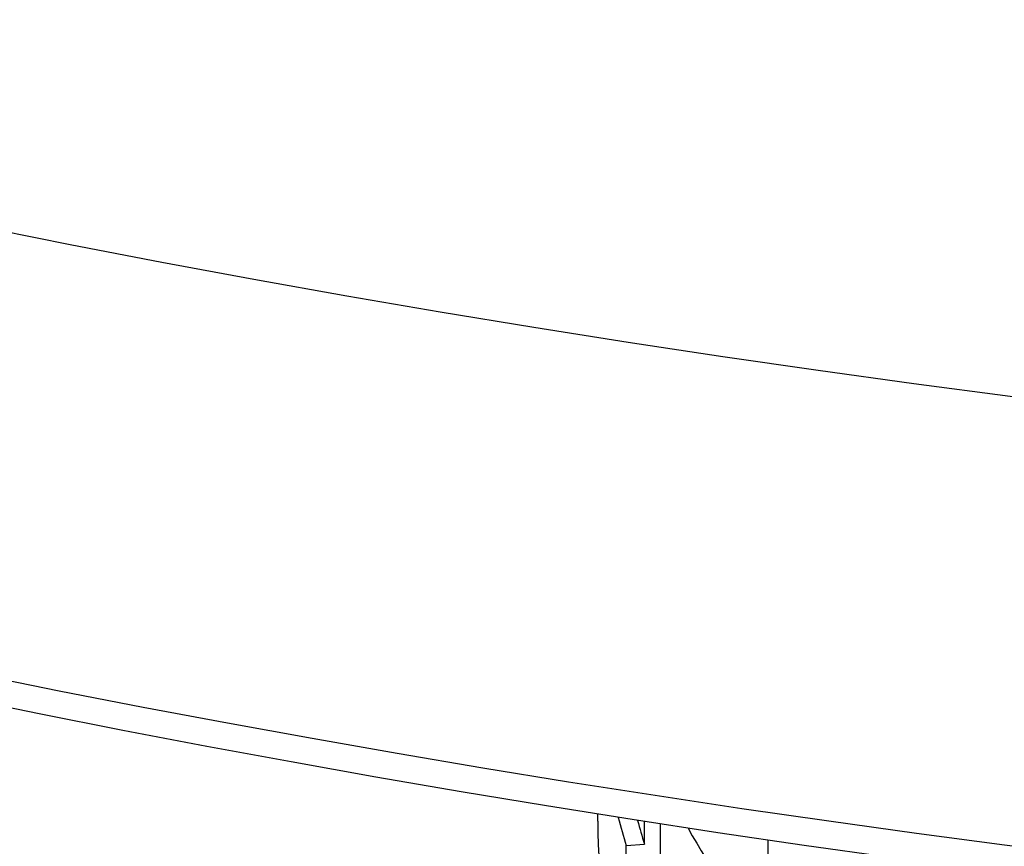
# Model space of a CAD drawing. Header units: millimetres. Extents: x 1916 to 7427, y 940 to 2454.
# Tile 21 of 26: x 2775 to 2796, y 1773 to 1791. Entities that reach past the tile are written whole.
import ezdxf

# ---------------------------------------------------------------- set-up
doc = ezdxf.new("R2010")
doc.units = ezdxf.units.MM
doc.layers.add('DETAIL', color=2, linetype='Continuous')

msp = doc.modelspace()

# ---------------------------------------------------------------- linework, layer by layer
at = {"layer": 'DETAIL'}
for p, q in [((2787.438, 1773.332), (2787.438, 1773.483)), ((2788.444, 1772.838), (2788.444, 1773.325)), ((2788.786, 1773.272), (2788.786, 1771.853)), ((2791.114, 1772.922), (2791.114, 1770.485)), ((2788.05, 1772.804), (2788.444, 1772.838)), ((2788.05, 1769.34), (2788.05, 1772.804))]:
    msp.add_line(p, q, dxfattribs=at)
at = {"layer": 'DETAIL', "flags": 128}
msp.add_lwpolyline([(2797.527, 1772.05), (2795.646, 1772.293), (2793.769, 1772.546), (2791.899, 1772.81), (2790.034, 1773.084), (2788.176, 1773.369), (2786.324, 1773.664), (2784.478, 1773.97), (2782.639, 1774.286), (2780.808, 1774.612), (2778.984, 1774.948), (2777.167, 1775.295), (2775.358, 1775.651), (2773.557, 1776.018)], dxfattribs=at)
at = {"layer": 'DETAIL'}
for centre, major_axis, start_param, end_param in [((2839.838, 1867.296), (175, 0), 3.150316, 6.274462), ((2839.838, 1857.123), (174.121, 0), 3.272423, 6.152355), ((2839.838, 1776.796), (-52.4, 0), 0.129468, 0.152987), ((2839.838, 1776.796), (-52, 0), 0.133026, 0.15284), ((2839.838, 1776.796), (-52, 0), 0.191304, 3.008567), ((2839.838, 1776.796), (-52.5, 0), 0.381595, 3.013008), ((2839.838, 1773.332), (-52.4, 0), 0, 0.152987), ((2839.838, 1780.26), (-52.4, 0), 0.273653, 0.37681), ((2839.838, 1773.332), (-52.5, 0), 0.381595, 3.141593), ((2839.838, 1780.26), (-52.5, 0), 0.381595, 2.869159)]:
    msp.add_ellipse(centre, major_axis=major_axis, ratio=0.5, start_param=start_param, end_param=end_param, dxfattribs=at)

doc.saveas('drawing.dxf')
